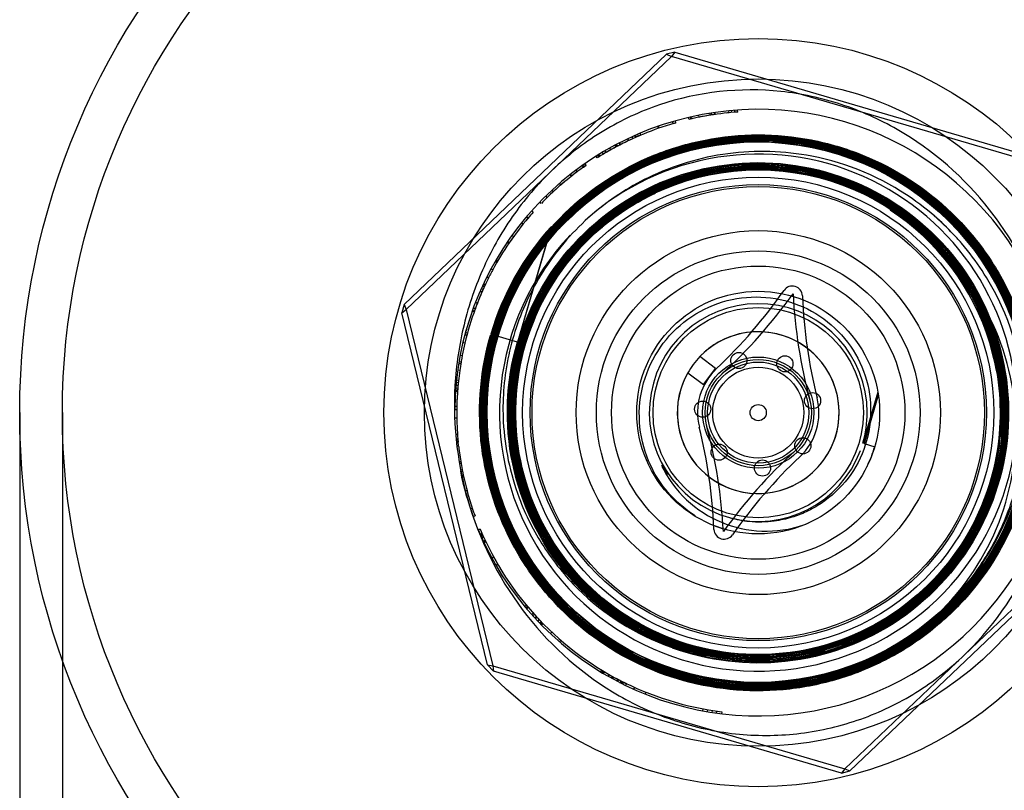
# Model space of a CAD drawing. Header units: millimetres. Extents: x -75 to 750, y -85 to 185.
# Tile 15 of 46: x 391 to 410, y 145 to 161. Entities that reach past the tile are written whole.
import ezdxf
from ezdxf.lldxf.tags import DXFTag

# ---------------------------------------------------------------- set-up
doc = ezdxf.new("R2010")
doc.units = ezdxf.units.MM
for name, color, linetype in [('90-DEGREE-ELBOW', 7, 'Continuous'), ('Default', 7, 'Continuous'), ('P1_A', 7, 'Continuous'), ('P4_A', 7, 'Continuous'), ('P5_A', 7, 'Continuous')]:
    doc.layers.add(name, color=color, linetype=linetype)
tags = doc.linetypes.add('CENTER2', pattern=[28.575, 19.05, -3.175, 3.175, -3.175]).pattern_tags.tags
tags[10:11] = [DXFTag(74, 4), DXFTag(75, 0), DXFTag(340, '0'), DXFTag(46, 0.0), DXFTag(50, 0.0), DXFTag(44, 0.0), DXFTag(45, 0.0)]
tags[8:9] = [DXFTag(74, 4), DXFTag(75, 0), DXFTag(340, '0'), DXFTag(46, 0.0), DXFTag(50, 0.0), DXFTag(44, 0.0), DXFTag(45, 0.0)]
tags[6:7] = [DXFTag(74, 4), DXFTag(75, 0), DXFTag(340, '0'), DXFTag(46, 0.0), DXFTag(50, 0.0), DXFTag(44, 0.0), DXFTag(45, 0.0)]
tags[4:5] = [DXFTag(74, 4), DXFTag(75, 0), DXFTag(340, '0'), DXFTag(46, 0.0), DXFTag(50, 0.0), DXFTag(44, 0.0), DXFTag(45, 0.0)]
tags = doc.linetypes.add('HIDDEN2', pattern=[4.7625, 3.175, -1.5875]).pattern_tags.tags
tags[6:7] = [DXFTag(74, 4), DXFTag(75, 0), DXFTag(340, '0'), DXFTag(46, 0.0), DXFTag(50, 0.0), DXFTag(44, 0.0), DXFTag(45, 0.0)]
tags[4:5] = [DXFTag(74, 4), DXFTag(75, 0), DXFTag(340, '0'), DXFTag(46, 0.0), DXFTag(50, 0.0), DXFTag(44, 0.0), DXFTag(45, 0.0)]

# ---------------------------------------------------------------- blocks, each defined once
blk = doc.blocks.new('SE1')
at = {"layer": '90-DEGREE-ELBOW', "color": 7, "linetype": 'Continuous'}
blk.add_line((390.998, 152.812), (390.998, 63.412), dxfattribs=at)
at = {"layer": '90-DEGREE-ELBOW', "color": 7, "linetype": 'HIDDEN2'}
blk.add_line((391.842, 152.812), (391.842, 63.412), dxfattribs=at)
at = {"layer": '90-DEGREE-ELBOW', "color": 7, "linetype": 'Continuous'}
for radius in [14.6, 13.756, 4.8]:
    blk.add_circle((405.598, 152.812), radius, dxfattribs=at)
at = {"layer": 'P1_A', "color": 7, "linetype": 'HIDDEN2'}
for radius in [7.4, 6.6]:
    blk.add_circle((405.598, 152.812), radius, dxfattribs=at)
for centre, radius, start, end in [((405.598, 152.812), 5.114, 0, 132.0044), ((405.594, 152.832), 4.831, 64.048, 137.9747), ((405.598, 152.812), 4.848, 317.8259, 64.1968), ((405.598, 152.812), 5.114, 136.673, 0), ((405.598, 152.812), 4.848, 137.8259, 244.1968), ((405.602, 152.791), 4.831, 244.048, 317.9747)]:
    blk.add_arc(centre, radius, start, end, dxfattribs=at)
blk.add_open_spline([(399.898, 150.949), (399.656, 151.731), (399.557, 152.537), (399.626, 153.758), (399.686, 154.157), (399.877, 154.941), (400.01, 155.329), (400.345, 156.067), (400.545, 156.416), (401.013, 157.073), (401.284, 157.384), (401.875, 157.935), (402.196, 158.178), (402.891, 158.597), (403.265, 158.771), (404.412, 159.16), (405.242, 159.251), (406.45, 159.122), (406.854, 159.034), (407.622, 158.781), (407.992, 158.616), (409.054, 158.006), (409.671, 157.463), (410.422, 156.505), (410.641, 156.166), (411.017, 155.448), (411.174, 155.067), (411.536, 153.908), (411.638, 153.085), (411.547, 151.473), (411.353, 150.666), (410.689, 149.199), (410.209, 148.519), (409.327, 147.694), (409, 147.446), (408.303, 147.026), (407.938, 146.856), (407.17, 146.595), (406.766, 146.505), (405.962, 146.416), (405.556, 146.415), (404.741, 146.502), (404.346, 146.589), (403.577, 146.841), (403.2, 147.01), (402.147, 147.615), (401.524, 148.162), (400.526, 149.433), (400.141, 150.167), (399.898, 150.949)], degree=3, knots=[0, 0, 0, 0, 0.0625, 0.0625, 0.09375, 0.09375, 0.125, 0.125, 0.15625, 0.15625, 0.1875, 0.1875, 0.21875, 0.21875, 0.25, 0.25, 0.3125, 0.3125, 0.34375, 0.34375, 0.375, 0.375, 0.4375, 0.4375, 0.46875, 0.46875, 0.5, 0.5, 0.5625, 0.5625, 0.625, 0.625, 0.6875, 0.6875, 0.71875, 0.71875, 0.75, 0.75, 0.78125, 0.78125, 0.8125, 0.8125, 0.84375, 0.84375, 0.875, 0.875, 0.9375, 0.9375, 1, 1, 1, 1], dxfattribs=at)
at = {"layer": 'P4_A', "color": 7, "linetype": 'HIDDEN2'}
for p, q in [((403.121, 158.233), (403.105, 158.269)), ((403.17, 158.255), (403.153, 158.292)), ((403.229, 158.281), (403.213, 158.318)), ((403.278, 158.302), (403.263, 158.339)), ((402.788, 158.068), (402.769, 158.104)), ((402.791, 158.07), (402.772, 158.105)), ((402.813, 158.081), (402.794, 158.117)), ((402.868, 158.11), (402.85, 158.146)), ((402.878, 158.115), (402.86, 158.151)), ((402.416, 157.852), (402.395, 157.886)), ((402.449, 157.873), (402.428, 157.907)), ((402.471, 157.886), (402.45, 157.92)), ((402.594, 157.96), (402.574, 157.994)), ((402.145, 157.67), (402.122, 157.703)), ((402.145, 157.67), (402.194, 157.704)), ((402.194, 157.704), (402.171, 157.737)), ((401.904, 157.49), (401.879, 157.521)), ((401.904, 157.49), (401.879, 157.521)), ((401.913, 157.497), (401.888, 157.528)), ((401.913, 157.497), (401.888, 157.528)), ((401.425, 157.067), (401.397, 157.096)), ((401.547, 157.184), (401.52, 157.213)), ((401.149, 156.778), (401.119, 156.805)), ((401.04, 156.653), (401.01, 156.679)), ((400.759, 156.291), (400.726, 156.315)), ((400.664, 156.155), (400.63, 156.178)), ((400.444, 155.805), (400.409, 155.825)), ((400.444, 155.805), (400.409, 155.825)), ((400.196, 155.331), (400.16, 155.348)), ((400.268, 155.48), (400.233, 155.498)), ((400.045, 154.977), (400.007, 154.991)), ((399.987, 154.821), (399.949, 154.835)), ((399.849, 154.384), (399.81, 154.394)), ((399.849, 154.384), (399.81, 154.394)), ((399.849, 154.384), (399.81, 154.394)), ((399.716, 153.774), (399.676, 153.78)), ((399.745, 153.937), (399.705, 153.945)), ((399.667, 153.403), (399.627, 153.407)), ((399.672, 153.45), (399.632, 153.455)), ((399.672, 153.45), (399.632, 153.455)), ((399.672, 153.448), (399.632, 153.452)), ((399.672, 153.448), (399.672, 153.45)), ((399.657, 153.291), (399.617, 153.294)), ((399.662, 153.347), (399.622, 153.35)), ((399.638, 152.866), (399.598, 152.866)), ((399.638, 152.866), (399.598, 152.866)), ((399.639, 152.936), (399.599, 152.937)), ((399.639, 152.931), (399.599, 152.932)), ((399.653, 152.385), (399.613, 152.382)), ((399.653, 152.377), (399.614, 152.374)), ((399.667, 152.225), (399.627, 152.221)), ((399.717, 151.843), (399.677, 151.837)), ((399.746, 151.68), (399.707, 151.672)), ((399.841, 151.269), (399.802, 151.258)), ((399.945, 150.924), (399.907, 150.911)), ((399.999, 150.767), (399.962, 150.753)), ((400.154, 150.385), (400.117, 150.369)), ((400.155, 150.384), (400.118, 150.367)), ((400.169, 150.352), (400.132, 150.336)), ((400.169, 150.352), (400.154, 150.385)), ((400.208, 150.268), (400.172, 150.251)), ((400.216, 150.25), (400.18, 150.233)), ((400.37, 149.95), (400.335, 149.93)), ((400.452, 149.805), (400.417, 149.785)), ((401.15, 148.844), (401.12, 148.817)), ((401.213, 148.775), (401.184, 148.748)), ((401.228, 148.759), (401.198, 148.732)), ((401.272, 148.712), (401.242, 148.685)), ((401.319, 148.663), (401.29, 148.635)), ((402.501, 147.72), (402.48, 147.685)), ((402.53, 147.702), (402.509, 147.668)), ((402.544, 147.693), (402.524, 147.659)), ((402.554, 147.687), (402.534, 147.653)), ((402.713, 147.596), (402.694, 147.561)), ((402.837, 147.53), (402.818, 147.494)), ((402.885, 147.505), (402.866, 147.47)), ((402.916, 147.489), (402.898, 147.453)), ((402.934, 147.48), (402.916, 147.444)), ((403.152, 147.377), (403.135, 147.34)), ((403.377, 147.281), (403.362, 147.244)), ((404.501, 146.954), (404.494, 146.914)), ((404.594, 146.937), (404.587, 146.898)), ((404.687, 146.922), (404.681, 146.882)), ((404.771, 146.909), (404.766, 146.87)), ((404.878, 146.895), (404.874, 146.856))]:
    blk.add_line(p, q, dxfattribs=at)
blk.add_circle((405.598, 152.812), 1.1, dxfattribs=at)
for centre, radius, start, end in [((405.598, 152.812), 5.96, 112.8998, 113.5347), ((405.598, 152.812), 5.96, 118.0964, 119.3996), ((405.598, 152.812), 5.96, 117.8533, 118.8077), ((405.598, 152.812), 5.96, 117.148, 118.1347), ((405.598, 152.812), 5.96, 115.0946, 118.0964), ((405.598, 152.812), 5.96, 120.65, 122.2626), ((405.598, 152.812), 5.96, 121.677, 121.8848), ((405.598, 152.812), 5.96, 119.2677, 120.2601), ((405.598, 152.812), 5.96, 124.8305, 125.8947), ((405.598, 152.812), 5.96, 128.2941, 128.4196), ((405.598, 152.812), 5.96, 128.0071, 128.2941), ((405.598, 152.812), 5.96, 126.7385, 127.4366), ((405.598, 152.812), 5.96, 129.5893, 130.9632), ((405.598, 152.812), 5.96, 134.4082, 134.4364), ((405.598, 152.812), 5.96, 138.2795, 139.8755), ((405.597, 152.808), 4.783, 46.0789, 47.3715), ((405.598, 152.812), 5.96, 144.2821, 145.8784), ((405.598, 152.812), 5.96, 151.311, 153.4006), ((405.598, 152.812), 5.96, 153.4006, 154.9969), ((405.598, 152.812), 5.96, 164.7078, 164.8202), ((405.598, 152.812), 1.6, 0, 136.1966), ((405.598, 152.812), 5.96, 166.1078, 170.7148), ((405.598, 152.812), 1.6, 150.5581, 0), ((405.601, 152.812), 5.963, 173.8801, 179.0122), ((405.598, 152.812), 5.96, 174.3104, 175.0216), ((405.598, 152.812), 5.96, 175.5481, 176.1829), ((405.598, 152.812), 5.96, 178.8564, 180.0539), ((405.598, 152.812), 5.96, 180.7927, 185.6481), ((405.598, 152.812), 5.96, 189.3513, 189.7059), ((405.598, 152.812), 5.96, 190.9477, 195.0063), ((405.598, 152.812), 5.96, 195.0063, 198.4698), ((405.598, 152.812), 5.96, 198.4698, 200.0662), ((405.598, 152.812), 5.96, 208.7012, 210.2975), ((405.598, 152.812), 5.96, 221.7387, 223.4211), ((405.599, 152.815), 6.003, 239.183, 239.448), ((405.598, 152.812), 5.96, 241.6266, 242.4038), ((405.598, 152.812), 5.96, 242.4038, 263.0689), ((405.599, 152.815), 6.003, 242.8208, 243.2622)]:
    blk.add_arc(centre, radius, start, end, dxfattribs=at)
for points, knots in [([(403.851, 147.65), (403.622, 147.727), (403.256, 147.879), (402.775, 148.142), (402.264, 148.481), (401.681, 148.984), (401.19, 149.578), (400.862, 150.097), (400.58, 150.642), (400.314, 151.364), (400.174, 152.121), (400.139, 152.733), (400.155, 153.347), (400.273, 154.108), (400.518, 154.839), (400.784, 155.392), (401.018, 155.788), (401.285, 156.163), (401.681, 156.631), (402.248, 157.152), (402.896, 157.57), (403.45, 157.835), (404.023, 158.053), (404.772, 158.233), (405.539, 158.284), (406.152, 158.248), (406.759, 158.161), (407.502, 157.956), (408.199, 157.628), (408.718, 157.3), (409.207, 156.929), (409.756, 156.39), (410.298, 155.643), (410.707, 154.814), (410.97, 153.929), (411.082, 153.012), (411.039, 152.09), (410.841, 151.188), (410.495, 150.332), (410.01, 149.545), (409.401, 148.852), (408.683, 148.27), (407.879, 147.817), (407.01, 147.504), (406.101, 147.342), (405.177, 147.335), (404.266, 147.482), (403.391, 147.78), (402.715, 148.147), (402.217, 148.505), (401.75, 148.903), (401.232, 149.473), (400.817, 150.122), (400.554, 150.677), (400.338, 151.252), (400.161, 152.001), (400.101, 152.921), (400.181, 153.688), (400.32, 154.286), (400.51, 154.869), (400.838, 155.566), (401.277, 156.197), (401.688, 156.653), (402.136, 157.072), (402.76, 157.524), (403.451, 157.865), (404.031, 158.065), (404.626, 158.216), (405.39, 158.31), (406.311, 158.268), (407.215, 158.072), (408.071, 157.729), (408.728, 157.326), (409.207, 156.942), (409.652, 156.519), (410.139, 155.923), (410.595, 155.121), (410.912, 154.253), (411.078, 153.345), (411.091, 152.421), (410.949, 151.509), (410.656, 150.633), (410.222, 149.819), (409.737, 149.191), (409.27, 148.729), (408.727, 148.284), (407.972, 147.831), (406.98, 147.469), (406.023, 147.317), (405.144, 147.326), (404.363, 147.447), (403.607, 147.678), (402.852, 148.035), (402.252, 148.443), (401.792, 148.849), (401.367, 149.292), (400.908, 149.91), (400.559, 150.596), (400.351, 151.174), (400.193, 151.767), (400.088, 152.53), (400.114, 153.3), (400.209, 153.909), (400.288, 154.206), (400.328, 154.355)], [0.7314809, 0.7314809, 0.7314809, 0.7314809, 0.7340061, 0.7356026, 0.7372076, 0.740417, 0.7436147, 0.7452275, 0.7468279, 0.7500256, 0.753236, 0.7548324, 0.7564371, 0.7596469, 0.7628455, 0.7644575, 0.7660577, 0.7676542, 0.7692583, 0.7724686, 0.7756664, 0.7772793, 0.7788795, 0.7820782, 0.7852875, 0.7868841, 0.7884881, 0.7916984, 0.794896, 0.7965087, 0.7981093, 0.8013073, 0.8045173, 0.8077158, 0.8109253, 0.8141227, 0.8173333, 0.8205307, 0.8237413, 0.8269395, 0.8301493, 0.8333466, 0.8365573, 0.8397544, 0.8429653, 0.8461626, 0.8493733, 0.852571, 0.8557813, 0.8573776, 0.8589808, 0.8621921, 0.8653886, 0.8670018, 0.8686029, 0.8718001, 0.8750109, 0.8782071, 0.8798202, 0.8814216, 0.8846178, 0.8878297, 0.889426, 0.8910287, 0.8942405, 0.8974368, 0.8990496, 0.9006513, 0.9038468, 0.9070593, 0.9102546, 0.9134672, 0.916663, 0.9182757, 0.919878, 0.9230729, 0.9262859, 0.9294806, 0.9326938, 0.9358887, 0.9391018, 0.9422964, 0.9455097, 0.9487038, 0.9505461, 0.9523764, 0.9560335, 0.9596929, 0.9633596, 0.9661004, 0.9688471, 0.9715988, 0.9743371, 0.9775515, 0.979148, 0.9807478, 0.9839621, 0.9871553, 0.9887668, 0.990372, 0.9935659, 0.9967841, 0.9983886, 1, 1, 1, 1]), ([(410.332, 155.381), (410.39, 155.274), (410.612, 154.831), (410.832, 154.18), (410.958, 153.443), (410.995, 152.883), (410.973, 152.322), (410.867, 151.581), (410.59, 150.681), (410.043, 149.696), (409.303, 148.844), (408.404, 148.163), (407.552, 147.763), (406.834, 147.554), (406.281, 147.453), (405.721, 147.411), (404.972, 147.432), (404.048, 147.605), (403.006, 148.037), (402.076, 148.674), (401.426, 149.355), (401, 149.97), (400.729, 150.462), (400.511, 150.98), (400.294, 151.695), (400.164, 152.628), (400.243, 153.753), (400.552, 154.838), (400.99, 155.669), (401.438, 156.269), (401.819, 156.683), (402.24, 157.054), (402.85, 157.487), (403.692, 157.907), (404.784, 158.191), (405.911, 158.244), (407.023, 158.064), (407.902, 157.724), (408.549, 157.35), (409.004, 157.02), (409.422, 156.645), (409.923, 156.09), (410.313, 155.494), (410.532, 155.023), (410.589, 154.888)], [0.3307667, 0.3307667, 0.3307667, 0.3307667, 0.332039, 0.3359323, 0.3378976, 0.3398468, 0.3417953, 0.3437601, 0.3476542, 0.3515677, 0.355465, 0.359369, 0.3632807, 0.3652296, 0.3671784, 0.3691435, 0.3710955, 0.3749993, 0.3788968, 0.3828103, 0.3867041, 0.3886691, 0.3906177, 0.3925667, 0.3945319, 0.3984253, 0.4023387, 0.4062369, 0.4101399, 0.4120924, 0.4140573, 0.4160057, 0.4179549, 0.4218663, 0.4257708, 0.4296676, 0.4335812, 0.4374752, 0.43944, 0.4413884, 0.4433376, 0.4453028, 0.4491961, 0.4507252, 0.4507252, 0.4507252, 0.4507252]), ([(409.601, 156.181), (409.553, 156.236), (409.387, 156.419), (409.209, 156.59), (409.078, 156.704)], [0.19217776, 0.19217776, 0.19217776, 0.19217776, 0.19822219, 0.21250128, 0.21250128, 0.21250128, 0.21250128]), ([(403.731, 151.678), (403.727, 151.687), (403.719, 151.702), (403.707, 151.728), (403.701, 151.743), (403.691, 151.768), (403.701, 151.762), (403.706, 151.753), (403.722, 151.733), (403.747, 151.692), (403.781, 151.641), (403.807, 151.606), (403.817, 151.591)], [0, 0, 0, 0, 0.00797667, 0.01439064, 0.02273927, 0.02643631, 0.02829111, 0.03096581, 0.03546554, 0.04936165, 0.07127181, 0.0856483, 0.0856483, 0.0856483, 0.0856483]), ([(410.042, 149.83), (409.99, 149.751), (409.718, 149.369), (409.142, 148.747), (408.371, 148.206), (407.698, 147.876), (407.171, 147.683), (406.626, 147.547), (405.885, 147.441), (404.944, 147.456), (404.036, 147.665), (403.523, 147.87), (403.361, 147.945)], [0.11622429, 0.11622429, 0.11622429, 0.11622429, 0.11721107, 0.12111739, 0.12502984, 0.12697704, 0.12894003, 0.13089573, 0.1328421, 0.13675573, 0.14065088, 0.14251547, 0.14251547, 0.14251547, 0.14251547])]:
    blk.add_open_spline(points, degree=3, knots=knots, dxfattribs=at)
at = {"layer": 'P5_A', "color": 7, "linetype": 'HIDDEN2'}
for p, q in [((398.6, 154.951), (403.783, 159.901)), ((403.883, 159.858), (398.638, 154.85)), ((403.952, 159.942), (403.783, 159.901)), ((403.783, 159.901), (403.883, 159.858)), ((403.952, 159.942), (403.883, 159.858)), ((410.842, 157.82), (403.883, 159.858)), ((403.952, 159.942), (410.83, 157.928)), ((404.23, 158.613), (404.221, 158.652)), ((404.268, 158.622), (404.259, 158.661)), ((404.293, 158.627), (404.284, 158.666)), ((404.433, 158.657), (404.426, 158.696)), ((404.652, 158.696), (404.646, 158.736)), ((404.655, 158.697), (404.649, 158.736)), ((404.68, 158.701), (404.674, 158.74)), ((404.741, 158.71), (404.735, 158.75)), ((404.752, 158.712), (404.747, 158.751)), ((405.021, 158.744), (405.017, 158.784)), ((405.074, 158.749), (405.07, 158.789)), ((405.138, 158.754), (405.135, 158.794)), ((405.192, 158.758), (405.189, 158.798)), ((403.628, 158.437), (403.615, 158.475)), ((403.628, 158.437), (403.615, 158.475)), ((403.638, 158.441), (403.625, 158.478)), ((403.638, 158.441), (403.625, 158.478)), ((403.914, 158.529), (403.903, 158.568)), ((403.914, 158.529), (403.903, 158.568)), ((403.914, 158.529), (403.971, 158.546)), ((403.971, 158.546), (403.96, 158.584)), ((403.191, 158.264), (403.174, 158.301)), ((403.037, 158.194), (403.02, 158.23)), ((402.539, 157.927), (402.518, 157.961)), ((402.682, 158.01), (402.663, 158.045)), ((402.155, 157.677), (402.132, 157.71)), ((402.02, 157.579), (401.996, 157.611)), ((401.698, 157.319), (401.672, 157.35)), ((401.698, 157.319), (401.672, 157.35)), ((401.427, 157.07), (401.399, 157.098)), ((401.31, 156.952), (401.281, 156.98)), ((400.946, 156.538), (400.915, 156.563)), ((401.052, 156.666), (401.021, 156.692)), ((401.504, 156.484), (400.837, 154.206)), ((401.512, 156.495), (400.841, 154.205)), ((401.512, 156.495), (401.504, 156.484)), ((400.673, 156.169), (400.64, 156.192)), ((400.673, 156.169), (400.64, 156.192)), ((400.43, 155.781), (400.395, 155.801)), ((400.349, 155.636), (400.314, 155.655)), ((400.201, 155.342), (400.165, 155.359)), ((400.202, 155.344), (400.166, 155.361)), ((400.202, 155.344), (400.166, 155.361)), ((400.201, 155.342), (400.202, 155.344)), ((400.136, 155.198), (400.099, 155.214)), ((400.159, 155.25), (400.122, 155.266)), ((400.182, 155.301), (400.146, 155.318)), ((398.6, 154.951), (398.551, 154.785)), ((398.6, 154.951), (398.638, 154.85)), ((398.551, 154.785), (398.638, 154.85)), ((400.246, 147.821), (398.551, 154.785)), ((398.638, 154.85), (400.353, 147.804)), ((399.98, 154.803), (399.942, 154.816)), ((399.98, 154.803), (399.942, 154.816)), ((400.002, 154.864), (399.964, 154.878)), ((400.004, 154.869), (399.966, 154.883)), ((400.31, 154.36), (400.31, 154.36)), ((399.799, 154.188), (399.76, 154.197)), ((399.836, 154.335), (399.797, 154.345)), ((399.838, 154.343), (399.799, 154.354)), ((400.837, 154.206), (400.328, 154.355)), ((400.841, 154.205), (400.837, 154.206)), ((399.722, 153.81), (399.682, 153.817)), ((404.754, 153.688), (404.443, 153.919)), ((399.696, 153.646), (399.657, 153.652)), ((404.204, 153.598), (404.515, 153.367)), ((404.515, 153.367), (404.754, 153.688)), ((399.652, 153.226), (399.612, 153.229)), ((399.654, 153.249), (399.614, 153.252)), ((407.963, 153.218), (407.666, 152.206)), ((407.972, 153.16), (407.691, 152.199)), ((399.638, 152.867), (399.598, 152.867)), ((399.639, 152.7), (399.599, 152.7)), ((399.661, 152.289), (399.621, 152.286)), ((399.661, 152.288), (399.621, 152.284)), ((399.664, 152.253), (399.624, 152.25)), ((399.664, 152.253), (399.661, 152.289)), ((399.675, 152.141), (399.664, 152.253)), ((407.693, 152.198), (407.665, 152.206)), ((407.693, 152.198), (407.901, 152.137)), ((399.723, 151.807), (399.683, 151.8)), ((399.753, 151.644), (399.714, 151.636)), ((407.312, 145.766), (412.557, 150.774)), ((412.595, 150.672), (407.412, 145.723)), ((400.101, 150.508), (400.064, 150.492)), ((400.138, 150.422), (400.101, 150.406)), ((400.101, 150.406), (400.11, 150.386)), ((400.146, 150.402), (400.11, 150.386)), ((400.173, 150.344), (400.136, 150.327)), ((400.202, 150.281), (400.165, 150.264)), ((401.012, 149.005), (400.981, 148.979)), ((401.034, 148.979), (401.003, 148.953)), ((401.044, 148.966), (401.014, 148.94)), ((401.052, 148.957), (401.022, 148.931)), ((401.173, 148.819), (401.143, 148.792)), ((401.268, 148.716), (401.239, 148.689)), ((401.305, 148.677), (401.276, 148.649)), ((401.33, 148.652), (401.301, 148.624)), ((401.344, 148.637), (401.315, 148.609)), ((401.516, 148.469), (401.488, 148.44)), ((401.698, 148.305), (401.672, 148.275)), ((400.246, 147.821), (400.365, 147.696)), ((400.246, 147.821), (400.353, 147.804)), ((400.353, 147.804), (407.312, 145.766)), ((400.353, 147.804), (400.365, 147.696)), ((407.244, 145.682), (400.365, 147.696)), ((402.654, 147.629), (402.634, 147.595)), ((402.736, 147.584), (402.717, 147.549)), ((402.82, 147.539), (402.801, 147.503)), ((402.895, 147.5), (402.877, 147.464)), ((402.992, 147.452), (402.974, 147.416)), ((407.312, 145.766), (407.244, 145.682)), ((407.244, 145.682), (407.412, 145.723)), ((407.312, 145.766), (407.412, 145.723))]:
    blk.add_line(p, q, dxfattribs=at)
for centre, radius in [((405.585, 152.818), 5.348), ((405.589, 152.823), 5.348), ((405.598, 152.812), 4.657), ((405.598, 152.812), 4.472), ((405.598, 152.812), 3.6), ((405.598, 152.812), 2.4), ((405.598, 152.812), 2.08), ((405.215, 153.843), 0.16), ((405.598, 152.812), 1.05), ((405.598, 152.812), 1), ((406.125, 153.777), 0.16), ((406.672, 153.048), 0.16), ((404.5, 152.881), 0.16), ((405.598, 152.812), 0.16), ((406.48, 152.156), 0.16), ((404.825, 152.029), 0.16), ((405.682, 151.715), 0.16)]:
    blk.add_circle(centre, radius, dxfattribs=at)
at = {"layer": 'P5_A', "color": 7, "linetype": 'Continuous'}
for radius in [4.511, 3.2, 2.9, 0.9]:
    blk.add_circle((405.598, 152.812), radius, dxfattribs=at)
at = {"layer": 'P5_A', "color": 7, "linetype": 'HIDDEN2'}
for centre, radius, start, end in [((405.598, 152.812), 6, 21.9094, 179.426), ((405.598, 152.812), 5.96, 99.1011, 103.2674), ((405.598, 152.812), 5.96, 100.2724, 101.2649), ((405.598, 152.812), 5.96, 98.8581, 99.8125), ((405.598, 152.812), 5.96, 98.1528, 99.1395), ((405.598, 152.812), 5.96, 93.9046, 99.1011), ((405.598, 152.812), 5.96, 98.5581, 98.8581), ((405.598, 152.812), 5.96, 95.5557, 96.0665), ((405.598, 152.812), 5.96, 105.8353, 109.2989), ((405.598, 152.812), 5.96, 102.6818, 102.8896), ((405.598, 152.812), 5.96, 109.2989, 115.4412), ((405.598, 152.812), 5.96, 119.2843, 120.8803), ((405.598, 152.812), 5.96, 125.2869, 126.8832), ((405.598, 152.812), 5.96, 126.8832, 130.8606), ((405.598, 152.812), 5.96, 130.8606, 134.4053), ((405.598, 152.812), 5.96, 134.4053, 136.0017), ((405.598, 152.812), 5.96, 139.7056, 145.7126), ((405.646, 152.463), 5.05, 315.3123, 56.0297), ((405.598, 152.812), 5.96, 145.7126, 151.7196), ((405.601, 152.811), 5.963, 154.8848, 159.9644), ((405.598, 152.812), 5.96, 155.3152, 159.8612), ((405.599, 152.813), 2.154, 0, 339.5742), ((405.598, 152.812), 5.96, 159.8612, 166.6528), ((405.6, 152.811), 6.002, 162.9228, 165.1894), ((405.598, 152.812), 1.6, 150.5581, 136.1966), ((405.598, 152.812), 5.96, 170.3561, 171.9525), ((405.598, 152.812), 1.6, 136.1966, 150.5581), ((405.598, 152.812), 5.96, 171.9525, 176.0111), ((405.598, 152.812), 5.96, 176.0111, 179.4746), ((405.598, 152.812), 5.96, 179.4746, 181.0709), ((405.599, 152.813), 2.154, 343.6465, 0), ((405.598, 152.812), 6, 202.5122, 358.7127), ((405.598, 152.812), 5.96, 186.4591, 189.7059), ((405.598, 152.812), 2.4, 333.715, 343.6778), ((405.598, 152.812), 6, 191.1322, 200.1827), ((405.598, 152.812), 5.96, 189.7059, 191.3023), ((405.751, 152.757), 2.29, 208.1244, 291.8005), ((405.598, 152.812), 5.96, 202.7435, 223.4086), ((405.598, 152.812), 2.4, 249.3771, 253.2751), ((405.598, 152.812), 5.334, 313.015, 324.1631), ((405.598, 152.812), 5.96, 223.4086, 244.0737)]:
    blk.add_arc(centre, radius, start, end, dxfattribs=at)
at = {"layer": 'P5_A', "color": 7, "linetype": 'Continuous'}
for centre, radius, start, end in [((405.596, 152.807), 4.784, 16.8104, 56.9703), ((405.646, 152.463), 5.05, 56.0297, 59.5711), ((397.912, 160.959), 10, 313.3326, 325.0485), ((398.155, 160.968), 9.99, 312.2775, 324.4831), ((406.272, 155.115), 0.2, 2.3071, 145.0485), ((416.232, 155.66), 9.958, 182.853, 195.0977), ((416.464, 155.526), 10, 182.3071, 194.023), ((405.598, 152.812), 1.2, 133.3326, 194.023), ((405.598, 152.812), 1.2, 313.3326, 14.023), ((394.731, 150.098), 10, 2.3071, 14.023), ((394.963, 149.963), 9.958, 2.853, 15.0977), ((413.04, 144.655), 9.99, 132.2775, 144.4831), ((413.283, 144.665), 10, 133.3326, 145.0485), ((404.923, 150.509), 0.2, 182.3071, 325.0485)]:
    blk.add_arc(centre, radius, start, end, dxfattribs=at)
at = {"layer": 'P5_A', "color": 7, "linetype": 'HIDDEN2'}
for centre, major_axis, start_param in [((405.52, 152.835), (5.21, -1.526), 2.686301), ((405.677, 152.789), (5.349, -1.566), 2.701528)]:
    blk.add_ellipse(centre, major_axis=major_axis, ratio=0.99989, start_param=start_param, end_param=3.141593, dxfattribs=at)
for points, knots in [([(401.666, 156.457), (401.905, 156.716), (402.174, 156.953), (402.744, 157.366), (403.047, 157.542), (404.011, 157.984), (404.705, 158.148), (405.77, 158.185), (406.121, 158.162), (406.814, 158.049), (407.16, 157.956), (407.82, 157.708), (408.135, 157.553), (408.733, 157.181), (409.017, 156.962), (409.785, 156.241), (410.205, 155.652), (410.781, 154.373), (410.944, 153.669), (410.974, 152.614), (410.949, 152.256), (410.832, 151.563), (410.739, 151.224), (410.361, 150.233), (409.982, 149.629), (409.248, 148.856), (408.982, 148.626), (408.409, 148.221), (408.098, 148.044), (407.453, 147.758), (407.12, 147.648), (406.433, 147.492), (406.077, 147.449), (405.024, 147.423), (404.311, 147.547), (403.002, 148.053), (402.392, 148.44), (401.629, 149.168), (401.395, 149.44), (400.992, 150.016), (400.819, 150.322), (400.391, 151.292), (400.236, 151.988), (400.213, 153.054), (400.24, 153.404), (400.362, 154.096), (400.459, 154.44), (400.715, 155.098), (400.874, 155.41), (401.253, 156.005), (401.475, 156.286), (402.204, 157.046), (402.797, 157.46), (404.082, 158.024), (404.788, 158.179), (405.842, 158.201), (406.2, 158.173), (406.892, 158.049), (407.23, 157.954), (408.218, 157.568), (408.819, 157.185), (409.844, 156.2), (410.251, 155.614), (410.675, 154.644), (410.783, 154.311), (410.935, 153.623), (410.977, 153.267), (410.998, 152.213), (410.871, 151.501), (410.36, 150.194), (409.971, 149.585), (409.241, 148.825), (408.969, 148.591), (408.391, 148.189), (408.086, 148.017), (407.116, 147.591), (406.42, 147.436), (404.997, 147.406), (404.296, 147.531), (403.309, 147.915), (402.996, 148.074), (402.402, 148.452), (402.12, 148.673), (401.358, 149.402), (400.944, 149.994), (400.377, 151.278), (400.219, 151.983), (400.194, 153.037), (400.22, 153.394), (400.341, 154.088), (400.435, 154.426), (400.689, 155.085), (400.85, 155.404), (401.225, 155.998), (401.441, 156.275), (402.175, 157.048), (402.757, 157.458), (403.726, 157.89), (404.059, 158.001), (404.745, 158.157), (405.101, 158.202), (406.156, 158.231), (406.868, 158.109), (408.179, 157.61), (408.792, 157.226), (409.814, 156.264), (410.234, 155.677), (410.669, 154.714), (410.784, 154.375), (410.943, 153.69), (410.989, 153.342), (411.024, 152.279), (410.909, 151.576), (410.536, 150.581), (410.381, 150.265), (410.011, 149.668), (409.794, 149.382), (409.074, 148.609), (408.49, 148.187), (407.214, 147.602), (406.511, 147.433), (405.108, 147.378), (404.395, 147.489), (403.404, 147.852), (403.081, 148.008), (402.48, 148.373), (402.199, 148.584), (401.417, 149.301), (400.995, 149.875), (400.543, 150.84), (400.426, 151.171), (400.257, 151.853), (400.205, 152.207), (400.172, 152.911), (400.189, 153.262), (400.293, 153.959), (400.38, 154.306), (400.734, 155.298), (401.105, 155.919), (402.044, 156.961), (402.622, 157.395), (403.573, 157.851), (403.91, 157.973), (404.592, 158.149), (404.938, 158.203), (405.995, 158.263), (406.701, 158.166), (408.045, 157.701), (408.66, 157.341), (409.455, 156.639), (409.694, 156.383), (410.121, 155.824), (410.31, 155.519), (410.776, 154.572), (410.963, 153.875), (411.057, 152.475), (410.966, 151.758), (410.521, 150.426), (410.165, 149.799), (409.475, 148.999), (409.216, 148.751), (408.662, 148.319), (408.366, 148.13), (407.418, 147.649), (406.732, 147.456), (405.672, 147.372), (405.321, 147.378), (404.623, 147.459), (404.273, 147.534), (403.266, 147.857), (402.636, 148.206), (401.561, 149.11), (401.109, 149.673), (400.458, 150.917), (400.253, 151.609), (400.154, 152.659), (400.156, 153.018), (400.228, 153.718), (400.297, 154.062), (400.606, 155.075), (400.94, 155.704), (401.841, 156.805), (402.39, 157.258), (403.322, 157.763), (403.645, 157.899), (404.317, 158.109), (404.668, 158.182), (405.717, 158.295), (406.436, 158.232), (407.784, 157.842), (408.427, 157.511), (409.528, 156.64), (409.996, 156.092), (410.514, 155.171), (410.659, 154.843), (410.878, 154.175), (410.955, 153.833), (411.087, 152.779), (411.037, 152.068), (410.758, 151.041), (410.633, 150.713), (410.322, 150.083), (410.133, 149.779), (409.705, 149.219), (409.466, 148.962), (408.937, 148.496), (408.647, 148.286), (407.738, 147.754), (407.055, 147.517), (405.666, 147.319), (404.944, 147.357), (403.922, 147.615), (403.585, 147.736), (402.948, 148.037), (402.647, 148.217), (401.795, 148.844), (401.312, 149.37), (400.573, 150.582), (400.326, 151.251), (400.158, 152.298), (400.136, 152.649), (400.16, 153.351), (400.207, 153.707), (400.446, 154.735), (400.742, 155.393), (401.553, 156.539), (402.076, 157.037), (403.26, 157.791), (403.932, 158.055), (404.97, 158.244), (405.327, 158.274), (406.03, 158.264), (406.379, 158.225), (407.417, 158.006), (408.072, 157.729), (409.25, 156.932), (409.751, 156.426), (410.338, 155.544), (410.504, 155.235), (410.775, 154.585), (410.88, 154.242), (411.09, 153.209), (411.095, 152.487), (410.835, 151.108), (410.567, 150.437), (409.806, 149.257), (409.306, 148.737), (408.441, 148.132), (408.129, 147.956), (407.486, 147.671), (407.153, 147.56), (406.118, 147.325), (405.406, 147.303), (404.005, 147.534), (403.337, 147.784), (402.435, 148.337), (402.155, 148.548), (401.636, 149.025), (401.397, 149.292), (400.773, 150.141), (400.465, 150.794), (400.121, 152.155), (400.082, 152.876), (400.276, 154.267), (400.51, 154.948), (401.04, 155.863), (401.249, 156.154), (401.712, 156.683), (401.967, 156.924), (402.807, 157.574), (403.443, 157.895), (404.468, 158.181), (404.814, 158.242), (405.513, 158.298), (405.872, 158.292), (406.572, 158.212), (406.915, 158.139), (407.587, 157.927), (407.916, 157.786), (408.841, 157.282), (409.397, 156.82), (410.285, 155.734), (410.627, 155.097), (410.938, 154.091), (411.01, 153.74), (411.085, 153.039), (411.088, 152.688), (411.027, 151.986), (410.962, 151.634), (410.768, 150.959), (410.64, 150.632), (410.156, 149.685), (409.717, 149.125), (408.912, 148.429), (408.625, 148.227), (408.016, 147.878), (407.69, 147.73), (407.022, 147.504), (406.681, 147.424), (405.982, 147.329), (405.624, 147.316), (404.572, 147.377), (403.873, 147.557), (402.606, 148.159), (402.024, 148.589), (401.075, 149.624), (400.699, 150.238), (400.33, 151.228), (400.238, 151.575), (400.124, 152.268), (400.1, 152.618), (400.13, 153.681), (400.291, 154.388), (400.858, 155.673), (401.271, 156.266), (402.277, 157.243), (402.882, 157.638), (403.858, 158.035), (404.202, 158.137), (404.893, 158.272), (405.242, 158.306), (405.947, 158.307), (406.304, 158.273), (406.993, 158.139), (407.33, 158.039), (408.316, 157.641), (408.913, 157.253), (409.677, 156.513), (409.904, 156.246), (410.307, 155.67), (410.483, 155.358), (410.911, 154.392), (411.071, 153.69), (411.117, 152.286), (411.002, 151.573), (410.518, 150.256), (410.145, 149.637), (409.438, 148.857), (409.173, 148.615), (408.608, 148.193), (408.309, 148.011), (407.674, 147.704), (407.338, 147.58), (406.659, 147.401), (406.313, 147.344), (405.252, 147.273), (404.546, 147.362), (403.199, 147.806), (402.576, 148.156), (401.769, 148.839), (401.524, 149.09), (401.083, 149.639), (400.886, 149.939), (400.396, 150.872), (400.188, 151.563), (400.046, 152.959), (400.111, 153.677), (400.31, 154.36)], [0, 0, 0, 0, 0.003906, 0.003906, 0.007812, 0.007812, 0.015625, 0.015625, 0.019531, 0.019531, 0.023437, 0.023437, 0.027344, 0.027344, 0.03125, 0.03125, 0.039062, 0.039062, 0.046875, 0.046875, 0.050781, 0.050781, 0.054687, 0.054687, 0.0625, 0.0625, 0.066406, 0.066406, 0.070312, 0.070312, 0.074219, 0.074219, 0.078125, 0.078125, 0.085937, 0.085937, 0.09375, 0.09375, 0.097656, 0.097656, 0.101562, 0.101562, 0.109375, 0.109375, 0.113281, 0.113281, 0.117187, 0.117187, 0.121094, 0.121094, 0.125, 0.125, 0.132812, 0.132812, 0.140625, 0.140625, 0.144531, 0.144531, 0.148437, 0.148437, 0.15625, 0.15625, 0.164062, 0.164062, 0.167969, 0.167969, 0.171875, 0.171875, 0.179687, 0.179687, 0.1875, 0.1875, 0.191406, 0.191406, 0.195312, 0.195312, 0.203125, 0.203125, 0.210937, 0.210937, 0.214844, 0.214844, 0.21875, 0.21875, 0.226562, 0.226562, 0.234375, 0.234375, 0.238281, 0.238281, 0.242187, 0.242187, 0.246094, 0.246094, 0.25, 0.25, 0.257812, 0.257812, 0.261719, 0.261719, 0.265625, 0.265625, 0.273437, 0.273437, 0.28125, 0.28125, 0.289062, 0.289062, 0.292969, 0.292969, 0.296875, 0.296875, 0.304687, 0.304687, 0.308594, 0.308594, 0.3125, 0.3125, 0.320312, 0.320312, 0.328125, 0.328125, 0.335937, 0.335937, 0.339844, 0.339844, 0.34375, 0.34375, 0.351562, 0.351562, 0.355469, 0.355469, 0.359375, 0.359375, 0.363281, 0.363281, 0.367187, 0.367187, 0.375, 0.375, 0.382812, 0.382812, 0.386719, 0.386719, 0.390625, 0.390625, 0.398437, 0.398437, 0.40625, 0.40625, 0.410156, 0.410156, 0.414062, 0.414062, 0.421875, 0.421875, 0.429687, 0.429687, 0.4375, 0.4375, 0.441406, 0.441406, 0.445312, 0.445312, 0.453125, 0.453125, 0.457031, 0.457031, 0.460937, 0.460937, 0.46875, 0.46875, 0.476562, 0.476562, 0.484375, 0.484375, 0.488281, 0.488281, 0.492187, 0.492187, 0.5, 0.5, 0.507812, 0.507812, 0.511719, 0.511719, 0.515625, 0.515625, 0.523437, 0.523437, 0.53125, 0.53125, 0.539062, 0.539062, 0.542969, 0.542969, 0.546875, 0.546875, 0.554687, 0.554687, 0.558594, 0.558594, 0.5625, 0.5625, 0.566406, 0.566406, 0.570312, 0.570312, 0.578125, 0.578125, 0.585937, 0.585937, 0.589844, 0.589844, 0.59375, 0.59375, 0.601562, 0.601562, 0.609375, 0.609375, 0.613281, 0.613281, 0.617187, 0.617187, 0.625, 0.625, 0.632812, 0.632812, 0.640625, 0.640625, 0.644531, 0.644531, 0.648437, 0.648437, 0.65625, 0.65625, 0.664062, 0.664062, 0.667969, 0.667969, 0.671875, 0.671875, 0.679687, 0.679687, 0.6875, 0.6875, 0.695312, 0.695312, 0.699219, 0.699219, 0.703125, 0.703125, 0.710937, 0.710937, 0.71875, 0.71875, 0.722656, 0.722656, 0.726562, 0.726562, 0.734375, 0.734375, 0.742187, 0.742187, 0.75, 0.75, 0.753906, 0.753906, 0.757812, 0.757812, 0.765625, 0.765625, 0.769531, 0.769531, 0.773437, 0.773437, 0.777344, 0.777344, 0.78125, 0.78125, 0.789062, 0.789062, 0.796875, 0.796875, 0.800781, 0.800781, 0.804687, 0.804687, 0.808594, 0.808594, 0.8125, 0.8125, 0.820312, 0.820312, 0.824219, 0.824219, 0.828125, 0.828125, 0.832031, 0.832031, 0.835937, 0.835937, 0.84375, 0.84375, 0.851562, 0.851562, 0.859375, 0.859375, 0.863281, 0.863281, 0.867187, 0.867187, 0.875, 0.875, 0.882812, 0.882812, 0.890625, 0.890625, 0.894531, 0.894531, 0.898437, 0.898437, 0.902344, 0.902344, 0.90625, 0.90625, 0.914062, 0.914062, 0.917969, 0.917969, 0.921875, 0.921875, 0.929687, 0.929687, 0.9375, 0.9375, 0.945312, 0.945312, 0.949219, 0.949219, 0.953125, 0.953125, 0.957031, 0.957031, 0.960937, 0.960937, 0.96875, 0.96875, 0.976562, 0.976562, 0.980469, 0.980469, 0.984375, 0.984375, 0.992187, 0.992187, 1, 1, 1, 1]), ([(400.328, 154.355), (400.288, 154.207), (400.21, 153.914), (400.141, 153.471), (400.106, 153.037), (400.106, 152.614), (400.136, 152.205), (400.195, 151.812), (400.279, 151.436), (400.385, 151.079), (400.51, 150.742), (400.651, 150.424), (400.806, 150.128), (400.972, 149.852), (401.146, 149.596), (401.327, 149.361), (401.511, 149.145), (401.698, 148.947), (401.884, 148.768), (402.07, 148.606), (402.252, 148.46), (402.431, 148.329), (402.603, 148.212), (402.77, 148.108), (402.928, 148.016), (403.079, 147.936), (403.221, 147.865), (403.353, 147.804), (403.475, 147.752), (403.587, 147.706), (403.688, 147.668), (403.777, 147.636), (403.856, 147.609), (403.922, 147.587), (403.977, 147.57), (404.02, 147.557), (404.885, 147.301), (406.725, 147.22), (409.189, 148.385), (410.835, 150.562), (411.279, 153.254), (410.422, 155.842), (408.46, 157.736), (405.844, 158.5), (403.173, 157.962), (401.058, 156.244), (399.985, 153.741), (400.197, 151.027), (401.647, 148.723), (404.062, 147.318), (406.951, 147.252), (409.548, 148.675), (411.086, 151.205), (411.153, 154.164), (409.731, 156.759), (407.204, 158.296), (404.247, 158.362), (401.654, 156.942), (400.119, 154.416), (400.052, 151.462), (401.47, 148.871), (403.92, 147.385), (406.682, 147.257), (409.147, 148.393), (410.82, 150.595), (411.25, 153.379), (410.258, 156.072), (408.029, 157.961), (405.103, 158.492), (402.263, 157.447), (400.335, 155.046), (399.94, 151.939), (401.274, 149.048), (404.001, 147.297), (407.277, 147.319), (410.009, 149.141), (411.294, 152.148), (410.734, 155.354), (408.531, 157.73), (405.406, 158.531), (402.358, 157.523), (400.338, 155.046), (399.963, 151.886), (401.328, 149.028), (404.011, 147.328), (407.211, 147.332), (409.916, 149.075), (411.249, 152.003), (410.787, 155.186), (408.679, 157.614), (405.594, 158.516), (402.512, 157.607), (400.411, 155.176), (399.958, 151.997), (401.295, 149.078), (403.997, 147.347), (407.205, 147.351), (409.901, 149.088), (411.23, 152.006), (410.77, 155.178), (408.668, 157.597), (405.594, 158.496), (402.522, 157.59), (400.474, 155.221), (400.149, 153.194), (400.249, 152.243)], [0, 0, 0, 0, 0.00197, 0.0038861, 0.0057482, 0.0075565, 0.0093109, 0.0110114, 0.012658, 0.0142507, 0.0157895, 0.0172745, 0.0187056, 0.0200828, 0.0214061, 0.0226756, 0.0238913, 0.025053, 0.026161, 0.027215, 0.0282153, 0.0291616, 0.0300542, 0.0308929, 0.0316777, 0.0324087, 0.0330859, 0.0337093, 0.0342788, 0.0347945, 0.0352563, 0.0356644, 0.0360186, 0.0363189, 0.0365655, 0.0367582, 0.0368971, 0.0481354, 0.0593708, 0.0706031, 0.0818325, 0.0930589, 0.1042823, 0.1155028, 0.1267203, 0.1379349, 0.1491465, 0.1603553, 0.1715611, 0.1827641, 0.1948768, 0.2069862, 0.2190922, 0.2311948, 0.243294, 0.2553898, 0.2674822, 0.2795712, 0.2916567, 0.3037388, 0.3158174, 0.3278925, 0.3388663, 0.3500372, 0.3614048, 0.3729689, 0.3847291, 0.3966849, 0.4088359, 0.4211819, 0.4337222, 0.4464566, 0.4593847, 0.4725059, 0.4858492, 0.4991387, 0.5123745, 0.5255566, 0.538685, 0.5517597, 0.5647808, 0.5777482, 0.5906621, 0.6035223, 0.616329, 0.6293793, 0.6424255, 0.6554676, 0.6685055, 0.6815393, 0.694569, 0.7075945, 0.7206161, 0.7336335, 0.7466469, 0.7596563, 0.7726616, 0.7856629, 0.7986603, 0.8116536, 0.8246428, 0.8376281, 0.8506092, 0.8635863, 0.875705, 0.875705, 0.875705, 0.875705]), ([(409.922, 149.689), (410.004, 149.812), (410.169, 150.06), (410.377, 150.459), (410.556, 150.88), (410.833, 151.735), (411.003, 153.34), (410.48, 154.982), (409.584, 156.258), (408.524, 157.256), (406.84, 157.968), (404.991, 158.023), (403.485, 157.57), (402.25, 156.756), (401.35, 155.728), (400.764, 154.519), (400.554, 153.463), (400.543, 152.322), (400.766, 151.248), (401.323, 150.141), (402.234, 149.016), (403.799, 148.025), (405.637, 147.796), (407.05, 148.089), (408.042, 148.536), (408.911, 149.192), (409.42, 149.793), (409.648, 150.147), (409.68, 150.199)], [0, 0, 0, 0, 0.0122165, 0.0246123, 0.0371867, 0.0499392, 0.0988521, 0.1682029, 0.1861331, 0.2275937, 0.2869284, 0.3326282, 0.3781087, 0.4146911, 0.4536037, 0.489592, 0.5245949, 0.5415736, 0.5838724, 0.6136394, 0.6433081, 0.7027222, 0.7617363, 0.7913723, 0.8211978, 0.8509463, 0.8807101, 0.8857317, 0.8857317, 0.8857317, 0.8857317]), ([(404.565, 147.985), (404.446, 148.01), (404.327, 148.04), (403.435, 148.3), (402.717, 148.721), (401.562, 149.852), (401.127, 150.561), (400.642, 152.103), (400.593, 152.935), (400.892, 154.524), (401.24, 155.28), (402.253, 156.541), (402.917, 157.044), (404.406, 157.679), (405.229, 157.809), (406.841, 157.667), (407.629, 157.394), (408.984, 156.509), (409.55, 155.897), (410.328, 154.476), (410.539, 153.67), (410.556, 152.05), (410.361, 151.238), (409.612, 149.802), (409.058, 149.178), (407.72, 148.263), (406.937, 147.974), (405.381, 147.805), (404.614, 147.898), (403.905, 148.154)], [0.8684515, 0.8684515, 0.8684515, 0.8684515, 0.8696816, 0.8696816, 0.8778265, 0.8778265, 0.8859714, 0.8859714, 0.8941163, 0.8941163, 0.9022612, 0.9022612, 0.9104061, 0.9104061, 0.918551, 0.918551, 0.9266959, 0.9266959, 0.9348408, 0.9348408, 0.9429857, 0.9429857, 0.9511306, 0.9511306, 0.9592755, 0.9592755, 0.9674204, 0.9674204, 0.9749928, 0.9749928, 0.9749928, 0.9749928]), ([(406.916, 148.095), (406.348, 147.937), (405.752, 147.88), (404.366, 148.002), (403.586, 148.273), (402.243, 149.15), (401.682, 149.756), (400.912, 151.163), (400.703, 151.962), (400.686, 153.567), (400.879, 154.371), (401.621, 155.794), (402.17, 156.412), (403.495, 157.318), (404.271, 157.604), (405.868, 157.778), (406.687, 157.665), (408.178, 157.066), (408.847, 156.58), (409.88, 155.348), (410.241, 154.603), (410.571, 153.03), (410.539, 152.203), (410.088, 150.659), (409.669, 149.945), (408.544, 148.796), (407.838, 148.362), (406.303, 147.88), (405.476, 147.83), (403.894, 148.128), (403.141, 148.475), (401.886, 149.483), (401.385, 150.144), (400.754, 151.626), (400.624, 152.445), (400.765, 154.049), (401.037, 154.833), (401.918, 156.182), (402.527, 156.746), (403.941, 157.52), (404.744, 157.73), (406.356, 157.747), (407.164, 157.553), (408.594, 156.808), (409.215, 156.256), (410.125, 154.924), (410.413, 154.145), (410.587, 152.54), (410.474, 151.717), (409.871, 150.22), (409.383, 149.547), (408.146, 148.51), (407.397, 148.146), (406.258, 147.907), (405.9, 147.873), (405.543, 147.877)], [0.651923, 0.651923, 0.651923, 0.651923, 0.6579142, 0.6579142, 0.6660591, 0.6660591, 0.674204, 0.674204, 0.6823489, 0.6823489, 0.6904938, 0.6904938, 0.6986387, 0.6986387, 0.7067836, 0.7067836, 0.7149285, 0.7149285, 0.7230734, 0.7230734, 0.7312183, 0.7312183, 0.7393632, 0.7393632, 0.7475081, 0.7475081, 0.755653, 0.755653, 0.7637979, 0.7637979, 0.7719428, 0.7719428, 0.7800877, 0.7800877, 0.7882326, 0.7882326, 0.7963775, 0.7963775, 0.8045224, 0.8045224, 0.8126673, 0.8126673, 0.8208122, 0.8208122, 0.8289571, 0.8289571, 0.837102, 0.837102, 0.8452469, 0.8452469, 0.8533918, 0.8533918, 0.8615367, 0.8615367, 0.8651383, 0.8651383, 0.8651383, 0.8651383]), ([(408.28, 148.737), (408.169, 148.664), (408.055, 148.595), (407.239, 148.148), (406.443, 147.94), (404.846, 147.924), (404.046, 148.115), (402.63, 148.854), (402.014, 149.4), (401.113, 150.72), (400.828, 151.492), (400.655, 153.081), (400.767, 153.896), (401.364, 155.38), (401.848, 156.046), (403.074, 157.074), (403.815, 157.433), (405.381, 157.762), (406.204, 157.73), (407.74, 157.281), (408.451, 156.864), (409.595, 155.744), (410.026, 155.041), (410.507, 153.514), (410.555, 152.69), (410.259, 151.116), (409.914, 150.367), (408.962, 149.183), (408.388, 148.724), (407.743, 148.409)], [0.5425294, 0.5425294, 0.5425294, 0.5425294, 0.5438856, 0.5438856, 0.5520305, 0.5520305, 0.5601754, 0.5601754, 0.5683203, 0.5683203, 0.5764652, 0.5764652, 0.5846101, 0.5846101, 0.592755, 0.592755, 0.6008999, 0.6008999, 0.6090448, 0.6090448, 0.6171897, 0.6171897, 0.6253346, 0.6253346, 0.6334795, 0.6334795, 0.6416244, 0.6416244, 0.6489231, 0.6489231, 0.6489231, 0.6489231]), ([(410.318, 151.836), (410.292, 151.709), (410.26, 151.582), (410.003, 150.7), (409.592, 149.999), (408.488, 148.872), (407.795, 148.447), (406.289, 147.973), (405.478, 147.925), (403.926, 148.217), (403.187, 148.557), (401.956, 149.546), (401.465, 150.195), (400.845, 151.648), (400.718, 152.452), (400.857, 154.026), (401.123, 154.795), (401.988, 156.119), (402.585, 156.671), (403.972, 157.431), (404.76, 157.637), (406.342, 157.653), (407.134, 157.464), (408.537, 156.732), (409.147, 156.191), (410.039, 154.884), (410.322, 154.12), (410.493, 152.546), (410.382, 151.738), (409.791, 150.268), (409.312, 149.608), (408.097, 148.591), (407.364, 148.234), (405.813, 147.909), (404.997, 147.941), (403.476, 148.386), (402.771, 148.798), (401.638, 149.908), (401.211, 150.604), (400.735, 152.117), (400.687, 152.932), (400.98, 154.491), (401.322, 155.234), (402.316, 156.471), (402.968, 156.964), (404.428, 157.587), (405.236, 157.715), (406.818, 157.576), (407.59, 157.308), (408.92, 156.439), (409.476, 155.839), (410.239, 154.445), (410.446, 153.653), (410.462, 152.064), (410.272, 151.268), (409.537, 149.858), (408.993, 149.246), (407.68, 148.349), (406.911, 148.065), (405.33, 147.893), (404.518, 148.005), (403.042, 148.598), (402.379, 149.08), (401.356, 150.3), (400.998, 151.037), (400.671, 152.596), (400.703, 153.415), (401.15, 154.944), (401.564, 155.652), (402.679, 156.79), (403.379, 157.219), (404.899, 157.697), (405.718, 157.746), (407.285, 157.451), (408.031, 157.108), (409.274, 156.109), (409.77, 155.454), (410.395, 153.987), (410.524, 153.176), (410.384, 151.586), (410.115, 150.81), (409.415, 149.738), (409.091, 149.375), (408.721, 149.065)], [0.2167439, 0.2167439, 0.2167439, 0.2167439, 0.2180896, 0.2180896, 0.2262345, 0.2262345, 0.2343794, 0.2343794, 0.2425243, 0.2425243, 0.2506692, 0.2506692, 0.2588141, 0.2588141, 0.266959, 0.266959, 0.2751039, 0.2751039, 0.2832488, 0.2832488, 0.2913937, 0.2913937, 0.2995386, 0.2995386, 0.3076835, 0.3076835, 0.3158284, 0.3158284, 0.3239733, 0.3239733, 0.3321182, 0.3321182, 0.3402631, 0.3402631, 0.348408, 0.348408, 0.3565529, 0.3565529, 0.3646978, 0.3646978, 0.3728427, 0.3728427, 0.3809876, 0.3809876, 0.3891325, 0.3891325, 0.3972774, 0.3972774, 0.4054223, 0.4054223, 0.4135672, 0.4135672, 0.4217121, 0.4217121, 0.429857, 0.429857, 0.4380019, 0.4380019, 0.4461468, 0.4461468, 0.4542917, 0.4542917, 0.4624366, 0.4624366, 0.4705815, 0.4705815, 0.4787264, 0.4787264, 0.4868713, 0.4868713, 0.4950162, 0.4950162, 0.5031611, 0.5031611, 0.511306, 0.511306, 0.5194509, 0.5194509, 0.5275958, 0.5275958, 0.5357407, 0.5357407, 0.5406598, 0.5406598, 0.5406598, 0.5406598]), ([(410.085, 154.516), (410.118, 154.428), (410.149, 154.339), (410.413, 153.5), (410.461, 152.693), (410.17, 151.149), (409.832, 150.413), (408.847, 149.188), (408.202, 148.699), (406.756, 148.083), (405.956, 147.956), (404.389, 148.094), (403.624, 148.359), (402.307, 149.219), (401.757, 149.814), (401.001, 151.194), (400.796, 151.978), (400.779, 153.553), (400.968, 154.341), (401.696, 155.737), (402.235, 156.344), (403.535, 157.232), (404.296, 157.513), (405.863, 157.684), (406.667, 157.573), (408.129, 156.985), (408.786, 156.508), (409.798, 155.3), (410.153, 154.569), (410.415, 153.317), (410.441, 152.821), (410.393, 152.333)], [0.1030845, 0.1030845, 0.1030845, 0.1030845, 0.1040609, 0.1040609, 0.1122058, 0.1122058, 0.1203507, 0.1203507, 0.1284956, 0.1284956, 0.1366405, 0.1366405, 0.1447854, 0.1447854, 0.1529304, 0.1529304, 0.1610753, 0.1610753, 0.1692202, 0.1692202, 0.1773651, 0.1773651, 0.18551, 0.18551, 0.1936549, 0.1936549, 0.2017998, 0.2017998, 0.2099447, 0.2099447, 0.2150147, 0.2150147, 0.2150147, 0.2150147]), ([(402.66, 157.301), (402.548, 157.228), (402.193, 156.974), (401.882, 156.669), (401.666, 156.458)], [0.994411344, 0.994411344, 0.994411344, 0.994411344, 0.996126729, 0.999999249, 0.999999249, 0.999999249, 0.999999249]), ([(410.176, 154.191), (410.351, 153.609), (410.415, 152.994), (410.293, 151.609), (410.029, 150.848), (409.173, 149.537), (408.581, 148.989), (407.207, 148.237), (406.427, 148.033), (404.861, 148.017), (404.076, 148.205), (402.686, 148.929), (402.083, 149.465), (401.199, 150.76), (400.919, 151.517), (400.749, 153.076), (400.859, 153.876), (401.445, 155.331), (401.919, 155.985), (402.838, 156.755), (403.191, 156.979), (403.566, 157.155)], [0, 0, 0, 0, 0.00632214, 0.00632214, 0.01446704, 0.01446704, 0.02261194, 0.02261194, 0.03075684, 0.03075684, 0.03890174, 0.03890174, 0.04704664, 0.04704664, 0.05519154, 0.05519154, 0.06333644, 0.06333644, 0.07148135, 0.07148135, 0.07578336, 0.07578336, 0.07578336, 0.07578336]), ([(404.35, 150.771), (404.027, 150.978), (403.754, 151.26), (403.298, 152.049), (403.195, 152.596), (403.348, 153.632), (403.603, 154.119), (404.358, 154.828), (404.855, 155.049), (405.875, 155.135), (406.395, 155), (407.238, 154.441), (407.558, 154.018), (407.867, 153.067), (407.855, 152.543), (407.512, 151.617), (407.181, 151.219), (406.764, 150.966)], [0.0352161, 0.0352161, 0.0352161, 0.0352161, 0.125, 0.125, 0.25, 0.25, 0.375, 0.375, 0.5, 0.5, 0.625, 0.625, 0.75, 0.75, 0.875, 0.875, 1, 1, 1, 1]), ([(403.624, 148.266), (402.92, 148.571), (402.289, 149.042), (401.275, 150.252), (400.91, 151.003), (400.577, 152.592), (400.61, 153.427), (400.837, 154.206)], [0.97600718, 0.97600718, 0.97600718, 0.97600718, 0.9837102, 0.9837102, 0.9918551, 0.9918551, 1, 1, 1, 1]), ([(407.963, 153.218), (407.963, 153.218), (407.963, 153.218), (407.963, 153.218), (407.963, 153.217), (407.963, 153.216), (407.964, 153.215), (407.964, 153.212), (407.964, 153.209), (407.965, 153.206), (407.966, 153.2), (407.967, 153.193), (407.968, 153.185), (407.97, 153.175), (407.972, 153.165), (407.973, 153.154)], [0.4824299, 0.4824299, 0.4824299, 0.4824299, 0.5173263, 0.5173263, 0.5173263, 0.568682, 0.568682, 0.568682, 0.6525449, 0.6525449, 0.6525449, 0.8023641, 0.8023641, 0.8023641, 1, 1, 1, 1]), ([(409.866, 150.527), (409.899, 150.591), (410.045, 150.89), (410.241, 151.428), (410.382, 152.139), (410.408, 152.676), (410.397, 152.975), (410.392, 153.051)], [0.89610797, 0.89610797, 0.89610797, 0.89610797, 0.9020714, 0.92362096, 0.94326834, 0.96173913, 0.9679769, 0.9679769, 0.9679769, 0.9679769]), ([(403.816, 151.592), (403.8, 151.615), (403.772, 151.655), (403.735, 151.713), (403.712, 151.742), (403.7, 151.765), (403.696, 151.765), (403.696, 151.765), (403.696, 151.765), (403.695, 151.764), (403.695, 151.761), (403.697, 151.749), (403.707, 151.73), (403.719, 151.704), (403.727, 151.687), (403.731, 151.678)], [0.91491908, 0.91491908, 0.91491908, 0.91491908, 0.93790253, 0.9559789, 0.96922868, 0.97313484, 0.97325035, 0.9733067, 0.97336392, 0.97362002, 0.97434495, 0.9763967, 0.98426266, 0.99158804, 1, 1, 1, 1]), ([(406.764, 150.966), (406.692, 150.926), (406.532, 150.836), (406.248, 150.729), (405.871, 150.646), (405.457, 150.638), (405.169, 150.691), (405.047, 150.724)], [0, 0, 0, 0, 0.0680649, 0.1514664, 0.2501099, 0.3870212, 0.4913219, 0.4913219, 0.4913219, 0.4913219])]:
    blk.add_open_spline(points, degree=3, knots=knots, dxfattribs=at)
at = {"layer": 'P5_A', "color": 7, "linetype": 'Continuous'}
blk.add_open_spline([(410.361, 153.361), (410.321, 153.641), (410.248, 153.916), (410.176, 154.191)], degree=3, dxfattribs=at)
at = {"layer": 'P5_A', "color": 7, "linetype": 'HIDDEN2'}
blk.add_open_spline([(404.752, 150.566), (404.736, 150.572), (404.72, 150.579), (404.704, 150.585)], degree=3, dxfattribs=at)
blk = doc.blocks.new('SE2')
at = {"layer": 'Default', "color": 7, "linetype": 'CENTER2', "const_width": 0.0005}
blk.add_lwpolyline([(405.598, 171.334), (405.598, 58.043)], dxfattribs=at)

msp = doc.modelspace()

# ---------------------------------------------------------------- block references
at = {"layer": 'Default'}
for name in ['SE2', 'SE1']:
    msp.add_blockref(name, (0, 0), dxfattribs=at)

doc.saveas('drawing.dxf')
